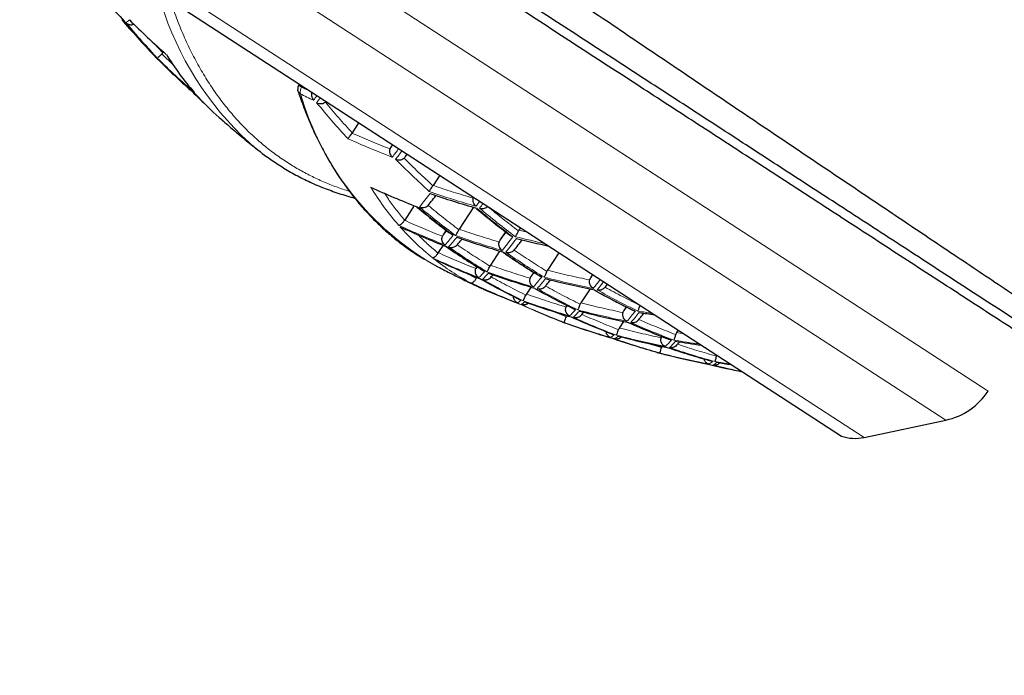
# Model space of a CAD drawing. Header units: millimetres. Extents: x 8 to 869, y 12 to 812.
# Tile 19 of 230: x 41 to 55, y 649 to 659. Entities that reach past the tile are written whole.
import ezdxf

# ---------------------------------------------------------------- set-up
doc = ezdxf.new("R2010")
doc.units = ezdxf.units.MM

msp = doc.modelspace()

# ---------------------------------------------------------------- linework, layer by layer
at = {"color": 252, "linetype": 'Continuous', "lineweight": 0}
for p, q in [((39.215, 664.046), (54.189, 654.312)), ((39.075, 663.293), (54.514, 653.257)), ((39.334, 662.072), (53.293, 652.998)), ((42.825, 658.741), (42.694, 658.885)), ((42.984, 658.558), (42.81, 658.724)), ((44.898, 658.23), (44.854, 658.259)), ((44.898, 658.23), (44.909, 658.247)), ((45.05, 658.154), (44.898, 658.23)), ((46.257, 657.371), (46.23, 657.335)), ((48.266, 656.065), (48.142, 656.094)), ((47.501, 655.369), (47.359, 655.451)), ((47.517, 655.546), (47.507, 655.535)), ((48.369, 655.458), (48.32, 655.399)), ((49.246, 655.428), (49.21, 655.383)), ((47.646, 655.323), (47.509, 655.384)), ((48.849, 654.799), (48.625, 654.889)), ((48.857, 654.969), (48.854, 654.965)), ((49.75, 654.943), (49.706, 654.891)), ((48.784, 654.727), (48.775, 654.728)), ((50.6, 654.547), (50.495, 654.563)), ((50.27, 654.34), (50.016, 654.416)), ((54.189, 654.312), (55.145, 653.691))]:
    msp.add_line(p, q, dxfattribs=at)
at = {"color": 7, "linetype": 'Continuous', "lineweight": 30}
for p, q in [((39.489, 661.77), (52.146, 653.542)), ((42.706, 658.69), (42.701, 658.697)), ((42.705, 658.689), (42.748, 658.645)), ((42.81, 658.724), (42.825, 658.741)), ((42.825, 658.741), (42.835, 658.757)), ((44.865, 658.275), (44.854, 658.259)), ((45.751, 657.699), (45.652, 657.546)), ((45.649, 657.542), (45.652, 657.546)), ((46.254, 657.372), (46.23, 657.335)), ((46.448, 657.194), (46.475, 657.229)), ((46.958, 656.915), (46.859, 656.761)), ((46.859, 656.761), (46.856, 656.757)), ((46.577, 656.46), (46.436, 656.242)), ((46.786, 656.463), (46.8, 656.481)), ((47.462, 656.435), (47.25, 656.108)), ((46.435, 656.241), (46.436, 656.242)), ((47.008, 656.022), (46.998, 656.002)), ((47.054, 656.093), (47.008, 656.022)), ((47.25, 656.108), (47.245, 656.1)), ((47.94, 656.07), (47.858, 655.944)), ((48.142, 656.094), (48.135, 656.082)), ((48.165, 656.13), (48.142, 656.094)), ((47.009, 655.868), (46.937, 655.758)), ((47.22, 655.874), (47.229, 655.885)), ((46.937, 655.758), (46.933, 655.752)), ((47.853, 655.781), (47.715, 655.569)), ((48.07, 655.795), (48.081, 655.81)), ((48.739, 655.757), (48.567, 655.494)), ((47.507, 655.535), (47.499, 655.519)), ((47.515, 655.547), (47.507, 655.535)), ((47.715, 655.569), (47.708, 655.557)), ((47.729, 655.4), (47.756, 655.427)), ((48.361, 655.463), (48.32, 655.399)), ((48.567, 655.494), (48.558, 655.477)), ((49.241, 655.431), (49.21, 655.383)), ((47.509, 655.384), (47.501, 655.369)), ((47.512, 655.388), (47.509, 655.384)), ((47.727, 655.396), (47.729, 655.4)), ((48.32, 655.399), (48.308, 655.375)), ((49.436, 655.253), (49.462, 655.287)), ((48.252, 655.139), (48.243, 655.124)), ((48.319, 655.243), (48.252, 655.139)), ((48.538, 655.259), (48.544, 655.267)), ((49.202, 655.215), (49.067, 655.007)), ((49.427, 655.241), (49.436, 655.253)), ((49.067, 655.007), (49.057, 654.987)), ((48.854, 654.965), (48.844, 654.946)), ((48.856, 654.97), (48.854, 654.965)), ((49.079, 654.835), (49.111, 654.868)), ((49.743, 654.947), (49.706, 654.891)), ((48.775, 654.728), (48.833, 654.706)), ((48.833, 654.707), (48.842, 654.705)), ((48.859, 654.819), (48.849, 654.799)), ((49.702, 654.73), (49.639, 654.632)), ((49.93, 654.759), (49.933, 654.763)), ((50.519, 654.6), (50.495, 654.563)), ((50.204, 654.268), (50.265, 654.251)), ((52.146, 653.542), (52.954, 653.017)), ((53.293, 652.998), (54.514, 653.257))]:
    msp.add_line(p, q, dxfattribs=at)
at = {"color": 7, "linetype": 'Continuous', "lineweight": 30, "flags": 128}
for points in [[(44.843, 658.173), (44.84, 658.186), (44.839, 658.194)], [(46.781, 655.629), (46.888, 655.569), (46.93, 655.547)]]:
    msp.add_lwpolyline(points, dxfattribs=at)
at = {"color": 7, "linetype": 'Continuous', "lineweight": 30}
for centre, radius, start, end in [((51.601, 668.074), 12.88, 220.2034, 223.4547), ((52.128, 667.677), 13.02, 220.3938, 223.6076), ((51.211, 668.173), 12.603, 225.1802, 228.6108), ((46.554, 660.972), 4.311, 211.5265, 220.9094), ((51.243, 667.148), 12.017, 225.0596, 228.2931), ((51.755, 667.748), 12.799, 225.3656, 228.742), ((52.312, 667.385), 12.921, 225.454, 226.6265), ((46.231, 660.696), 3.886, 221.3984, 228.759), ((46.586, 660.225), 3.753, 228.7994, 233.9809), ((51.186, 668.189), 12.603, 245.3397, 248.7704), ((50.978, 668.572), 12.636, 250.7724, 254.0915), ((51.731, 667.764), 12.799, 245.2085, 248.585), ((51.514, 668.13), 12.88, 250.4959, 253.7472), ((51.299, 668.548), 12.979, 255.7619, 257.9444), ((52.292, 667.364), 12.895, 245.1459, 248.4964), ((52.067, 667.716), 13.024, 250.3386, 253.5513), ((52.869, 666.99), 12.893, 245.1472, 248.4983), ((51.849, 668.142), 13.195, 255.466, 258.7286), ((49.22, 658.703), 3.844, 245.1693, 249.9014), ((52.636, 667.328), 13.07, 250.2888, 253.4894), ((53.105, 665.964), 12.039, 247.0688, 248.9637), ((52.411, 667.739), 13.288, 255.3238, 258.5604), ((52.17, 668.159), 13.48, 260.4669, 261.452), ((53.221, 666.967), 13.02, 250.343, 253.5568), ((53.501, 665.953), 12.139, 250.9346, 254.2797), ((52.988, 667.364), 13.286, 255.3268, 258.564), ((52.744, 667.793), 13.548, 260.3789, 262.0237), ((50.207, 654.28), 0.0133, 221.8684, 255.1118), ((50.27, 654.271), 0.0204, 256.2031, 280.351), ((53.581, 667.018), 13.189, 255.4752, 258.7395), ((53.325, 667.409), 13.475, 260.4746, 261.4013), ((53.907, 666.028), 12.292, 256.3488, 258.5869), ((54.306, 654.236), 1, 281.9753, 326.9753), ((53.158, 653.634), 0.65, 251.6752, 281.9753)]:
    msp.add_arc(centre, radius, start, end, dxfattribs=at)
at = {"color": 252, "linetype": 'Continuous', "lineweight": 0}
for centre, radius, start, end in [((47.275, 660.852), 4.679, 197.0235, 227.5152), ((51.668, 667.079), 12.269, 219.8666, 223.1735), ((51.693, 667.061), 12.273, 219.8721, 223.178), ((51.732, 667.765), 12.792, 225.3599, 228.738), ((45.012, 658.157), 0.135, 147.4174, 191.1625), ((44.912, 658.196), 0.073, 198.8664, 243.3969), ((49.066, 659.339), 4.357, 196.0918, 238.3673), ((50.345, 668.821), 12.007, 242.9194, 243.9631), ((22.73, 675.061), 28.093, 322.6912, 322.8722), ((22.739, 675.053), 28.141, 322.6898, 322.8821), ((50.638, 668.663), 12.289, 245.7372, 249.082), ((23.118, 674.822), 29.09, 322.6754, 322.9905), ((23.041, 674.886), 29.249, 322.6763, 322.9897), ((49.603, 658.99), 4.311, 211.5265, 220.9094), ((33.831, 666.678), 16.413, 321.4015, 322.2999), ((50.956, 668.591), 12.624, 250.7868, 254.1095), ((25.117, 673.507), 28.141, 322.6898, 322.8821), ((25.209, 673.449), 28.093, 322.6912, 322.8722), ((54.78, 665.007), 11.248, 229.7637, 233.2564), ((54.81, 664.995), 11.232, 229.7531, 233.2509), ((51.708, 667.781), 12.792, 245.2126, 248.5907), ((49.253, 658.689), 3.849, 221.3708, 231.3692), ((41.716, 660.457), 7.025, 319.2516, 320.8014), ((51.491, 668.148), 12.872, 250.5049, 253.7584), ((41.766, 660.431), 7.029, 319.2541, 320.8035), ((34.866, 666.17), 16.656, 321.4462, 322.3388), ((34.908, 666.154), 16.672, 321.4491, 322.3413), ((51.275, 668.559), 12.961, 255.7775, 257.7855), ((54.399, 665.122), 11.388, 235.2583, 238.6923), ((54.428, 665.109), 11.374, 235.2561, 238.6944), ((52.268, 667.38), 12.893, 245.1472, 248.4983), ((49.157, 658.574), 3.7, 231.862, 242.0886), ((46.023, 656.914), 2.156, 314.8289, 318.1926), ((46.076, 656.889), 2.158, 314.8348, 318.197), ((52.044, 667.732), 13.02, 250.343, 253.5568), ((52.845, 667.005), 12.895, 245.1459, 248.4964), ((49.185, 658.626), 3.759, 242.5283, 245.1572), ((42.906, 659.927), 7.186, 319.3438, 320.8772), ((42.955, 659.909), 7.196, 319.349, 320.8815), ((51.826, 668.159), 13.189, 255.4752, 258.7395), ((36.761, 665.151), 15.955, 321.522, 322.128), ((36.99, 664.994), 15.736, 321.5236, 322.0862), ((54.068, 665.315), 11.584, 240.5854, 243.9758), ((54.097, 665.302), 11.572, 240.5892, 243.9831), ((54.776, 665.009), 11.248, 240.6942, 244.1868), ((54.806, 664.997), 11.232, 240.6996, 244.1974), ((53.086, 665.918), 11.99, 245.6557, 247.0683), ((53.125, 665.928), 12.012, 245.6618, 248.9712), ((52.612, 667.344), 13.07, 250.2888, 253.4894), ((47.326, 656.383), 2.222, 315.017, 318.3328), ((47.381, 656.364), 2.225, 315.027, 318.3403), ((52.387, 667.755), 13.286, 255.3268, 258.564), ((44.069, 659.587), 7.475, 319.501, 321.0065), ((44.116, 659.578), 7.49, 319.509, 321.0131), ((52.147, 668.174), 13.475, 260.4746, 261.4013), ((53.197, 666.981), 13.024, 250.3386, 253.5513), ((53.774, 665.591), 11.834, 245.7958, 249.1564), ((53.802, 665.577), 11.825, 245.8032, 249.1668), ((54.471, 665.271), 11.554, 246.0169, 249.4623), ((54.501, 665.258), 11.54, 246.0282, 249.4778), ((49.342, 654.767), 0.323, 301.0426, 313.0311), ((49.402, 654.748), 0.323, 301.0664, 313.0456), ((53.53, 665.938), 12.132, 250.9439, 254.2913), ((52.963, 667.379), 13.288, 255.3238, 258.5604), ((48.672, 655.993), 2.329, 315.3065, 318.5486), ((48.729, 655.98), 2.334, 315.3209, 318.5593), ((52.719, 667.806), 13.545, 260.3788, 262.0238), ((50.209, 654.287), 0.0204, 256.0077, 280.3234), ((53.556, 667.032), 13.195, 255.466, 258.7286), ((54.189, 665.62), 11.912, 251.2194, 254.6337), ((54.218, 665.607), 11.901, 251.2343, 254.6521), ((50.799, 654.38), 0.339, 301.7179, 313.4404), ((50.861, 654.367), 0.34, 301.7509, 313.4603), ((53.3, 667.424), 13.48, 260.4669, 261.452), ((53.933, 666.005), 12.273, 256.3647, 258.4241)]:
    msp.add_arc(centre, radius, start, end, dxfattribs=at)
at = {"color": 7, "linetype": 'Continuous', "lineweight": 30}
for points, knots in [([(46.307, 661.353), (46.454, 661.254), (46.747, 661.054), (47.187, 660.755), (47.626, 660.456), (48.066, 660.158), (48.505, 659.86), (48.943, 659.563), (49.381, 659.266), (49.819, 658.97), (50.255, 658.676), (50.69, 658.382), (51.124, 658.089), (51.557, 657.797), (51.988, 657.507), (52.416, 657.218), (52.843, 656.931), (53.258, 656.653), (53.661, 656.382), (54.052, 656.119), (54.44, 655.858), (54.823, 655.602), (55.2, 655.349), (55.57, 655.101), (55.937, 654.855), (56.297, 654.614), (56.65, 654.378), (56.995, 654.147), (57.337, 653.918), (57.672, 653.694), (58.001, 653.474), (58.33, 653.255), (58.659, 653.035), (58.989, 652.815), (59.312, 652.599), (59.626, 652.389), (59.931, 652.186), (60.226, 651.989), (60.514, 651.797), (60.792, 651.611), (61.059, 651.433), (61.316, 651.262), (61.564, 651.097), (61.802, 650.939), (62.029, 650.787), (62.246, 650.643), (62.453, 650.505), (62.65, 650.374), (62.836, 650.25), (62.991, 650.147), (63.118, 650.062), (63.222, 649.993), (63.321, 649.927), (63.413, 649.865), (63.5, 649.808), (63.574, 649.759), (63.637, 649.717), (63.69, 649.682), (63.739, 649.649), (63.784, 649.618), (63.826, 649.591), (63.863, 649.566), (63.898, 649.543), (63.932, 649.521), (63.964, 649.499), (63.993, 649.48), (64.016, 649.464), (64.032, 649.454), (64.043, 649.447), (64.044, 649.446), (64.045, 649.445)], [0, 0, 0, 0, 0.0173896, 0.0347853, 0.0522272, 0.0696692, 0.0871358, 0.1046025, 0.1221553, 0.1397081, 0.1572869, 0.1748656, 0.1925335, 0.2102014, 0.2278971, 0.2455928, 0.26334, 0.2810948, 0.2977315, 0.3143683, 0.3310314, 0.3476944, 0.3640366, 0.3803787, 0.3967485, 0.4131183, 0.4290819, 0.4450454, 0.461038, 0.4770306, 0.492856, 0.5086891, 0.5254525, 0.5422158, 0.5590202, 0.5758246, 0.5923413, 0.6088579, 0.6254206, 0.6419832, 0.6581785, 0.6743737, 0.690619, 0.7068643, 0.7229708, 0.7390913, 0.7553714, 0.7716513, 0.7879945, 0.8043376, 0.8152693, 0.8262023, 0.8371339, 0.8481146, 0.8590968, 0.8700775, 0.8783438, 0.8866102, 0.8948867, 0.9031632, 0.9111892, 0.9192152, 0.9272506, 0.9352861, 0.9460445, 0.9568043, 0.9675626, 0.9783746, 0.9891881, 1, 1, 1, 1]), ([(63.588, 649.528), (63.588, 649.529), (63.586, 649.53), (63.573, 649.538), (63.554, 649.551), (63.525, 649.569), (63.489, 649.593), (63.445, 649.621), (63.393, 649.655), (63.331, 649.696), (63.258, 649.743), (63.173, 649.798), (63.079, 649.86), (62.975, 649.927), (62.861, 650.001), (62.739, 650.081), (62.607, 650.166), (62.466, 650.258), (62.315, 650.356), (62.156, 650.46), (61.988, 650.569), (61.811, 650.683), (61.626, 650.804), (61.433, 650.929), (61.233, 651.059), (61.025, 651.195), (60.809, 651.335), (60.586, 651.48), (60.356, 651.629), (60.118, 651.784), (59.873, 651.943), (59.62, 652.108), (59.361, 652.276), (59.093, 652.45), (58.814, 652.631), (58.526, 652.819), (58.232, 653.01), (57.94, 653.2), (57.65, 653.388), (57.363, 653.575), (57.048, 653.78), (56.703, 654.004), (56.328, 654.247), (55.948, 654.495), (55.552, 654.752), (55.141, 655.019), (54.713, 655.297), (54.277, 655.581), (53.833, 655.87), (53.379, 656.165), (52.939, 656.451), (52.513, 656.727), (52.102, 656.995), (51.688, 657.264), (51.272, 657.534), (50.854, 657.806), (50.433, 658.08), (50.01, 658.354), (49.583, 658.632), (49.153, 658.912), (48.719, 659.194), (48.283, 659.477), (47.842, 659.764), (47.395, 660.054), (46.943, 660.348), (46.491, 660.642), (46.188, 660.839), (46.037, 660.937)], [0, 0, 0, 0, 0.011966, 0.023937, 0.035908, 0.047874, 0.059977, 0.072084, 0.084191, 0.096294, 0.109702, 0.123116, 0.136529, 0.149937, 0.16352, 0.177108, 0.190696, 0.204279, 0.218136, 0.231999, 0.245862, 0.25972, 0.273699, 0.287683, 0.301666, 0.315646, 0.329764, 0.343887, 0.35801, 0.37213, 0.386526, 0.400927, 0.415327, 0.429724, 0.444822, 0.459924, 0.475026, 0.490125, 0.504173, 0.518223, 0.532272, 0.549875, 0.567482, 0.58509, 0.602693, 0.621724, 0.640758, 0.659789, 0.679366, 0.698945, 0.718521, 0.735837, 0.753156, 0.770475, 0.787791, 0.805119, 0.822451, 0.839783, 0.857112, 0.874701, 0.892294, 0.909887, 0.927477, 0.945606, 0.963738, 0.981871, 1, 1, 1, 1]), ([(61.7, 650.597), (61.7, 650.597), (61.699, 650.597), (61.688, 650.605), (61.668, 650.618), (61.639, 650.637), (61.6, 650.662), (61.551, 650.694), (61.492, 650.732), (61.42, 650.779), (61.332, 650.836), (61.225, 650.906), (61.105, 650.984), (60.972, 651.07), (60.825, 651.165), (60.667, 651.268), (60.497, 651.379), (60.316, 651.496), (60.137, 651.613), (59.962, 651.727), (59.794, 651.836), (59.619, 651.95), (59.418, 652.08), (59.188, 652.23), (58.928, 652.399), (58.655, 652.576), (58.369, 652.762), (58.07, 652.956), (57.783, 653.143), (57.509, 653.321), (57.251, 653.489), (56.988, 653.66), (56.69, 653.853), (56.357, 654.07), (55.985, 654.312), (55.606, 654.558), (55.22, 654.809), (54.829, 655.063), (54.421, 655.328), (53.998, 655.603), (53.559, 655.889), (53.134, 656.165), (52.724, 656.432), (52.329, 656.688), (51.932, 656.947), (51.531, 657.207), (51.127, 657.47), (50.72, 657.734), (50.311, 658), (49.896, 658.27), (49.474, 658.544), (49.046, 658.822), (48.616, 659.102), (48.328, 659.289), (48.184, 659.383)], [0, 0, 0, 0, 0.011852, 0.026439, 0.041027, 0.055607, 0.071028, 0.086455, 0.101883, 0.117303, 0.135881, 0.154464, 0.173042, 0.191908, 0.210793, 0.229691, 0.24859, 0.267479, 0.286347, 0.301535, 0.316728, 0.331922, 0.34711, 0.367358, 0.38761, 0.407858, 0.428858, 0.449862, 0.470862, 0.487732, 0.504607, 0.521482, 0.538353, 0.560845, 0.58334, 0.605832, 0.628321, 0.650813, 0.673302, 0.697441, 0.721584, 0.745724, 0.766703, 0.787688, 0.808673, 0.829653, 0.850631, 0.871613, 0.892596, 0.913573, 0.935178, 0.956787, 0.978396, 1, 1, 1, 1]), ([(42.251, 659.216), (42.325, 659.128), (42.474, 658.953), (42.63, 658.784), (42.707, 658.7)], [0, 0, 0, 0, 0.499813, 1, 1, 1, 1]), ([(42.274, 659.193), (42.278, 659.189), (42.284, 659.183), (42.296, 659.175), (42.311, 659.168), (42.331, 659.162), (42.354, 659.16), (42.375, 659.163), (42.388, 659.168), (42.394, 659.171)], [0, 0, 0, 0, 0.124297, 0.214641, 0.342909, 0.528688, 0.700997, 0.860633, 1, 1, 1, 1]), ([(42.701, 658.697), (42.692, 658.706), (42.683, 658.716), (42.68, 658.73), (42.68, 658.731)], [0, 0, 0, 0, 0.919099, 1, 1, 1, 1]), ([(42.744, 658.663), (42.745, 658.664), (42.748, 658.666), (42.763, 658.679), (42.781, 658.695), (42.798, 658.711), (42.806, 658.72), (42.81, 658.724)], [0, 0, 0, 0, 0.280963, 0.508315, 0.761777, 0.883964, 1, 1, 1, 1]), ([(42.749, 658.645), (42.749, 658.644), (42.752, 658.64), (42.758, 658.64), (42.763, 658.64)], [0, 0, 0, 0, 0.204753, 1, 1, 1, 1]), ([(44.854, 658.259), (44.849, 658.249), (44.839, 658.229), (44.839, 658.206), (44.84, 658.194)], [0, 0, 0, 0, 0.505437, 1, 1, 1, 1]), ([(43.248, 658.177), (43.248, 658.176), (43.248, 658.176), (43.25, 658.177), (43.252, 658.179), (43.254, 658.181), (43.255, 658.181)], [0, 0, 0, 0, 0.2825927, 0.6036734, 0.9136301, 1, 1, 1, 1]), ([(44.843, 658.173), (44.853, 658.142), (44.878, 658.068), (44.92, 657.953), (44.969, 657.827), (45.02, 657.703), (45.073, 657.583), (45.129, 657.464), (45.187, 657.348), (45.247, 657.235), (45.31, 657.124), (45.375, 657.016), (45.442, 656.911), (45.512, 656.808), (45.584, 656.708), (45.658, 656.611), (45.734, 656.516), (45.813, 656.424), (45.894, 656.335), (45.977, 656.249), (46.062, 656.165), (46.15, 656.084), (46.24, 656.007), (46.332, 655.932), (46.426, 655.86), (46.523, 655.791), (46.622, 655.725), (46.693, 655.68), (46.733, 655.657), (46.738, 655.654)], [0, 0, 0, 0, 0.026938, 0.065388, 0.103846, 0.142313, 0.18079, 0.219278, 0.257778, 0.296291, 0.334818, 0.373362, 0.411924, 0.450506, 0.489111, 0.527739, 0.566395, 0.605082, 0.643801, 0.682556, 0.721352, 0.760191, 0.799077, 0.838014, 0.877005, 0.916056, 0.955168, 0.994347, 1, 1, 1, 1]), ([(45.05, 658.154), (45.048, 658.146), (45.043, 658.128), (45.044, 658.098), (45.053, 658.063), (45.067, 658.044), (45.075, 658.033)], [0, 0, 0, 0, 0.183014, 0.409724, 0.681758, 1, 1, 1, 1]), ([(45.122, 657.996), (45.134, 657.991), (45.157, 657.982), (45.195, 657.982), (45.227, 657.99), (45.244, 658.001), (45.252, 658.006)], [0, 0, 0, 0, 0.295625, 0.571931, 0.805978, 1, 1, 1, 1]), ([(45.252, 658.006), (45.256, 658.009), (45.26, 658.012), (45.263, 658.016), (45.263, 658.016)], [0, 0, 0, 0, 0.963374, 1, 1, 1, 1]), ([(43.669, 657.774), (43.725, 657.725), (43.844, 657.622), (44.028, 657.468), (44.164, 657.356), (44.237, 657.298), (44.246, 657.292)], [0, 0, 0, 0, 0.298002, 0.627287, 0.956631, 1, 1, 1, 1]), ([(45.588, 657.46), (45.592, 657.464), (45.598, 657.472), (45.612, 657.492), (45.629, 657.514), (45.643, 657.533), (45.649, 657.542)], [0, 0, 0, 0, 0.293997, 0.500658, 0.766938, 1, 1, 1, 1]), ([(46.23, 657.335), (46.227, 657.331), (46.222, 657.321), (46.219, 657.311), (46.217, 657.306)], [0, 0, 0, 0, 0.492205, 1, 1, 1, 1]), ([(44.383, 657.188), (44.407, 657.17), (44.464, 657.129), (44.556, 657.068), (44.656, 657.005), (44.76, 656.945), (44.865, 656.888), (44.972, 656.835), (45.082, 656.784), (45.194, 656.737), (45.308, 656.693), (45.423, 656.652), (45.542, 656.614), (45.63, 656.588), (45.68, 656.576), (45.688, 656.573)], [0, 0, 0, 0, 0.0637, 0.146378, 0.229197, 0.31216, 0.395273, 0.478544, 0.561975, 0.645573, 0.729339, 0.813275, 0.897383, 0.981662, 1, 1, 1, 1]), ([(46.25, 657.184), (46.242, 657.194), (46.227, 657.213), (46.216, 657.248), (46.212, 657.279), (46.215, 657.298), (46.217, 657.306)], [0, 0, 0, 0, 0.317865, 0.589679, 0.816452, 1, 1, 1, 1]), ([(46.427, 657.17), (46.431, 657.173), (46.439, 657.18), (46.445, 657.189), (46.448, 657.194)], [0, 0, 0, 0, 0.4917522, 1, 1, 1, 1]), ([(46.301, 657.152), (46.314, 657.148), (46.338, 657.141), (46.375, 657.144), (46.405, 657.154), (46.42, 657.165), (46.427, 657.17)], [0, 0, 0, 0, 0.317581, 0.589315, 0.816185, 1, 1, 1, 1]), ([(46.802, 656.671), (46.805, 656.675), (46.811, 656.683), (46.824, 656.704), (46.839, 656.728), (46.851, 656.748), (46.856, 656.757)], [0, 0, 0, 0, 0.294048, 0.500658, 0.766946, 1, 1, 1, 1]), ([(46.8, 656.481), (46.822, 656.508), (46.855, 656.55), (46.891, 656.596), (46.904, 656.612)], [0, 0, 0, 0, 0.65152, 1, 1, 1, 1]), ([(46.658, 656.439), (46.67, 656.435), (46.691, 656.429), (46.726, 656.431), (46.759, 656.441), (46.777, 656.456), (46.786, 656.463)], [0, 0, 0, 0, 0.29323, 0.500455, 0.765788, 1, 1, 1, 1]), ([(47.5, 656.45), (47.491, 656.459), (47.477, 656.474), (47.462, 656.505), (47.454, 656.538), (47.457, 656.561), (47.458, 656.572)], [0, 0, 0, 0, 0.293176, 0.500442, 0.765228, 1, 1, 1, 1]), ([(47.463, 656.587), (47.462, 656.584), (47.46, 656.579), (47.459, 656.574), (47.458, 656.572)], [0, 0, 0, 0, 0.589442, 1, 1, 1, 1]), ([(46.619, 656.439), (46.619, 656.438), (46.619, 656.438), (46.62, 656.439), (46.622, 656.441), (46.622, 656.442)], [0, 0, 0, 0, 0.240296, 0.591013, 1, 1, 1, 1]), ([(46.619, 656.439), (46.702, 656.37), (46.869, 656.231), (47.042, 656.101), (47.129, 656.036)], [0, 0, 0, 0, 0.499013, 1, 1, 1, 1]), ([(47.509, 656.414), (47.592, 656.345), (47.757, 656.208), (47.927, 656.078), (48.013, 656.013)], [0, 0, 0, 0, 0.498598, 1, 1, 1, 1]), ([(47.554, 656.422), (47.567, 656.419), (47.591, 656.414), (47.626, 656.42), (47.655, 656.431), (47.669, 656.442), (47.675, 656.447)], [0, 0, 0, 0, 0.318242, 0.590276, 0.816986, 1, 1, 1, 1]), ([(46.344, 656.167), (46.351, 656.168), (46.362, 656.17), (46.381, 656.182), (46.397, 656.195), (46.411, 656.21), (46.424, 656.225), (46.432, 656.236), (46.435, 656.241)], [0, 0, 0, 0, 0.295924, 0.499236, 0.64515, 0.775862, 0.893279, 1, 1, 1, 1]), ([(47.16, 656.017), (47.156, 656.019), (47.146, 656.023), (47.136, 656.029), (47.13, 656.034), (47.129, 656.036)], [0, 0, 0, 0, 0.38733, 0.814178, 1, 1, 1, 1]), ([(47.196, 656.013), (47.198, 656.017), (47.203, 656.024), (47.215, 656.045), (47.229, 656.069), (47.24, 656.09), (47.245, 656.1)], [0, 0, 0, 0, 0.293691, 0.500462, 0.766307, 1, 1, 1, 1]), ([(48.051, 655.993), (48.047, 655.995), (48.037, 655.998), (48.024, 656.004), (48.017, 656.01), (48.013, 656.013)], [0, 0, 0, 0, 0.312051, 0.691386, 1, 1, 1, 1]), ([(48.09, 655.995), (48.093, 656), (48.099, 656.01), (48.112, 656.034), (48.124, 656.058), (48.131, 656.074), (48.135, 656.082)], [0, 0, 0, 0, 0.319651, 0.592085, 0.818278, 1, 1, 1, 1]), ([(47.038, 655.871), (47.033, 655.876), (47.022, 655.884), (47.012, 655.897), (47.006, 655.907), (47.002, 655.914), (47, 655.92), (46.996, 655.931), (46.992, 655.946), (46.99, 655.972), (46.995, 655.99), (46.998, 656.002)], [0, 0, 0, 0, 0.157763, 0.293805, 0.353732, 0.408235, 0.457327, 0.501024, 0.637356, 0.765606, 1, 1, 1, 1]), ([(47.092, 655.843), (47.104, 655.839), (47.126, 655.833), (47.161, 655.837), (47.194, 655.849), (47.212, 655.866), (47.22, 655.874)], [0, 0, 0, 0, 0.2934312, 0.5005318, 0.7657873, 1, 1, 1, 1]), ([(47.229, 655.885), (47.245, 655.904), (47.265, 655.928), (47.289, 655.956), (47.294, 655.962)], [0, 0, 0, 0, 0.784429, 1, 1, 1, 1]), ([(47.891, 655.789), (47.886, 655.793), (47.876, 655.801), (47.865, 655.815), (47.858, 655.826), (47.854, 655.834), (47.849, 655.846), (47.844, 655.861), (47.841, 655.886), (47.844, 655.904), (47.846, 655.916)], [0, 0, 0, 0, 0.157583, 0.293553, 0.372241, 0.441341, 0.500881, 0.637201, 0.765535, 1, 1, 1, 1]), ([(47.858, 655.944), (47.856, 655.94), (47.85, 655.931), (47.847, 655.921), (47.846, 655.916)], [0, 0, 0, 0, 0.492162, 1, 1, 1, 1]), ([(48.081, 655.81), (48.103, 655.837), (48.137, 655.881), (48.175, 655.93), (48.19, 655.948)], [0, 0, 0, 0, 0.628297, 1, 1, 1, 1]), ([(46.85, 655.682), (46.853, 655.682), (46.858, 655.681), (46.867, 655.684), (46.873, 655.687), (46.877, 655.69), (46.881, 655.693), (46.888, 655.698), (46.898, 655.706), (46.911, 655.72), (46.923, 655.735), (46.93, 655.746), (46.933, 655.752)], [0, 0, 0, 0, 0.159748, 0.296247, 0.355818, 0.409593, 0.457588, 0.499826, 0.645298, 0.775748, 0.893109, 1, 1, 1, 1]), ([(47.056, 655.848), (47.056, 655.847), (47.055, 655.846), (47.056, 655.847), (47.057, 655.848), (47.058, 655.849)], [0, 0, 0, 0, 0.105094, 0.591767, 1, 1, 1, 1]), ([(47.056, 655.848), (47.145, 655.786), (47.325, 655.664), (47.51, 655.55), (47.602, 655.492)], [0, 0, 0, 0, 0.499502, 1, 1, 1, 1]), ([(47.906, 655.761), (47.995, 655.7), (48.173, 655.579), (48.356, 655.465), (48.448, 655.409)], [0, 0, 0, 0, 0.499417, 1, 1, 1, 1]), ([(47.946, 655.763), (47.959, 655.761), (47.982, 655.756), (48.015, 655.762), (48.045, 655.774), (48.061, 655.788), (48.07, 655.795)], [0, 0, 0, 0, 0.305392, 0.544494, 0.755304, 1, 1, 1, 1]), ([(46.93, 655.547), (47, 655.511), (47.143, 655.437), (47.362, 655.33), (47.516, 655.256), (47.595, 655.22), (47.599, 655.218)], [0, 0, 0, 0, 0.316009, 0.6495595, 0.9831702, 1, 1, 1, 1]), ([(47.543, 655.385), (47.537, 655.389), (47.525, 655.397), (47.514, 655.41), (47.507, 655.42), (47.503, 655.427), (47.5, 655.434), (47.495, 655.445), (47.491, 655.46), (47.49, 655.481), (47.492, 655.501), (47.496, 655.513), (47.499, 655.519)], [0, 0, 0, 0, 0.157678, 0.293562, 0.353389, 0.407776, 0.456741, 0.500303, 0.636073, 0.763914, 0.884831, 1, 1, 1, 1]), ([(47.63, 655.477), (47.626, 655.479), (47.616, 655.482), (47.607, 655.488), (47.603, 655.492), (47.602, 655.492)], [0, 0, 0, 0, 0.42317, 0.937582, 1, 1, 1, 1]), ([(47.664, 655.471), (47.666, 655.474), (47.67, 655.48), (47.68, 655.5), (47.693, 655.525), (47.703, 655.547), (47.708, 655.557)], [0, 0, 0, 0, 0.293561, 0.500531, 0.765809, 1, 1, 1, 1]), ([(48.519, 655.391), (48.521, 655.396), (48.525, 655.403), (48.535, 655.424), (48.546, 655.448), (48.554, 655.467), (48.558, 655.477)], [0, 0, 0, 0, 0.30558, 0.54464, 0.755313, 1, 1, 1, 1]), ([(47.425, 655.305), (47.428, 655.304), (47.433, 655.303), (47.441, 655.305), (47.446, 655.307), (47.45, 655.309), (47.454, 655.312), (47.46, 655.316), (47.469, 655.324), (47.48, 655.337), (47.491, 655.352), (47.498, 655.364), (47.501, 655.369)], [0, 0, 0, 0, 0.159657, 0.296126, 0.355705, 0.409503, 0.457537, 0.499829, 0.645028, 0.775407, 0.892872, 1, 1, 1, 1]), ([(47.565, 655.368), (47.66, 655.314), (47.852, 655.208), (48.049, 655.109), (48.147, 655.06)], [0, 0, 0, 0, 0.499732, 1, 1, 1, 1]), ([(47.598, 655.359), (47.605, 655.357), (47.617, 655.353), (47.634, 655.351), (47.645, 655.352), (47.653, 655.352), (47.66, 655.354), (47.67, 655.356), (47.685, 655.361), (47.706, 655.373), (47.719, 655.387), (47.727, 655.396)], [0, 0, 0, 0, 0.157882, 0.293952, 0.353853, 0.408307, 0.457324, 0.50092, 0.637874, 0.766362, 1, 1, 1, 1]), ([(48.358, 655.245), (48.352, 655.249), (48.341, 655.256), (48.33, 655.269), (48.323, 655.278), (48.318, 655.285), (48.315, 655.292), (48.31, 655.302), (48.306, 655.318), (48.303, 655.338), (48.304, 655.357), (48.307, 655.369), (48.308, 655.375)], [0, 0, 0, 0, 0.157557, 0.293426, 0.353282, 0.407723, 0.456764, 0.500422, 0.636243, 0.764175, 0.885086, 1, 1, 1, 1]), ([(48.481, 655.392), (48.477, 655.394), (48.467, 655.397), (48.456, 655.402), (48.45, 655.407), (48.448, 655.409)], [0, 0, 0, 0, 0.395584, 0.792698, 1, 1, 1, 1]), ([(48.544, 655.267), (48.56, 655.286), (48.582, 655.312), (48.607, 655.343), (48.614, 655.35)], [0, 0, 0, 0, 0.73806, 1, 1, 1, 1]), ([(49.251, 655.224), (49.245, 655.228), (49.234, 655.235), (49.223, 655.247), (49.216, 655.256), (49.212, 655.263), (49.208, 655.269), (49.203, 655.279), (49.198, 655.294), (49.193, 655.319), (49.195, 655.338), (49.196, 655.35)], [0, 0, 0, 0, 0.157563, 0.293539, 0.353482, 0.408034, 0.457206, 0.501015, 0.636957, 0.765113, 1, 1, 1, 1]), ([(49.21, 655.383), (49.208, 655.378), (49.203, 655.37), (49.198, 655.359), (49.197, 655.352), (49.196, 655.35)], [0, 0, 0, 0, 0.405833, 0.822987, 1, 1, 1, 1]), ([(48.377, 655.223), (48.377, 655.223), (48.377, 655.222), (48.378, 655.222), (48.379, 655.224), (48.379, 655.225)], [0, 0, 0, 0, 0.1055134, 0.5714802, 1, 1, 1, 1]), ([(48.377, 655.223), (48.473, 655.171), (48.663, 655.065), (48.859, 654.968), (48.956, 654.919)], [0, 0, 0, 0, 0.499865, 1, 1, 1, 1]), ([(48.415, 655.221), (48.427, 655.219), (48.449, 655.214), (48.483, 655.22), (48.514, 655.234), (48.531, 655.251), (48.538, 655.259)], [0, 0, 0, 0, 0.293597, 0.500462, 0.766291, 1, 1, 1, 1]), ([(49.267, 655.197), (49.267, 655.197), (49.267, 655.196), (49.268, 655.198), (49.27, 655.2), (49.27, 655.201)], [0, 0, 0, 0, 0.242532, 0.654469, 1, 1, 1, 1]), ([(49.267, 655.198), (49.362, 655.145), (49.551, 655.041), (49.745, 654.945), (49.842, 654.897)], [0, 0, 0, 0, 0.500106, 1, 1, 1, 1]), ([(49.309, 655.203), (49.322, 655.201), (49.347, 655.198), (49.382, 655.208), (49.409, 655.223), (49.421, 655.236), (49.427, 655.241)], [0, 0, 0, 0, 0.319515, 0.591911, 0.81815, 1, 1, 1, 1]), ([(48.118, 655.008), (48.112, 655.011), (48.099, 655.018), (48.085, 655.032), (48.074, 655.047), (48.068, 655.061), (48.064, 655.072), (48.061, 655.086), (48.06, 655.097), (48.06, 655.104)], [0, 0, 0, 0, 0.196272, 0.378572, 0.534064, 0.66293, 0.745776, 0.833766, 1, 1, 1, 1]), ([(48.171, 655.047), (48.167, 655.049), (48.158, 655.053), (48.151, 655.058), (48.147, 655.06)], [0, 0, 0, 0, 0.547111, 1, 1, 1, 1]), ([(48.283, 655.005), (48.281, 655.002), (48.276, 654.997), (48.268, 654.992), (48.26, 654.988), (48.251, 654.984), (48.241, 654.98), (48.228, 654.978), (48.212, 654.976), (48.194, 654.978), (48.181, 654.982), (48.175, 654.984)], [0, 0, 0, 0, 0.078223, 0.154327, 0.232874, 0.313972, 0.39772, 0.509016, 0.646448, 0.810098, 1, 1, 1, 1]), ([(48.204, 655.039), (48.204, 655.04), (48.206, 655.042), (48.209, 655.048), (48.211, 655.053), (48.213, 655.057), (48.215, 655.061), (48.218, 655.067), (48.223, 655.077), (48.231, 655.096), (48.239, 655.113), (48.243, 655.124)], [0, 0, 0, 0, 0.157767, 0.293797, 0.353707, 0.408188, 0.457251, 0.50091, 0.637602, 0.766025, 1, 1, 1, 1]), ([(49.021, 654.902), (49.023, 654.906), (49.026, 654.911), (49.035, 654.931), (49.045, 654.955), (49.053, 654.977), (49.057, 654.987)], [0, 0, 0, 0, 0.293454, 0.500454, 0.765825, 1, 1, 1, 1]), ([(48.898, 654.812), (48.891, 654.816), (48.879, 654.822), (48.866, 654.835), (48.858, 654.845), (48.854, 654.852), (48.85, 654.858), (48.845, 654.869), (48.839, 654.885), (48.837, 654.906), (48.838, 654.927), (48.842, 654.939), (48.844, 654.946)], [0, 0, 0, 0, 0.1576219, 0.2934453, 0.3532453, 0.4076073, 0.4565485, 0.5000928, 0.635551, 0.763254, 0.8843076, 1, 1, 1, 1]), ([(48.986, 654.906), (48.981, 654.907), (48.971, 654.91), (48.961, 654.915), (48.957, 654.918), (48.956, 654.919)], [0, 0, 0, 0, 0.489132, 0.911288, 1, 1, 1, 1]), ([(48.956, 654.791), (48.969, 654.788), (48.99, 654.784), (49.025, 654.792), (49.056, 654.807), (49.072, 654.826), (49.079, 654.835)], [0, 0, 0, 0, 0.29377, 0.500556, 0.766168, 1, 1, 1, 1]), ([(49.753, 654.733), (49.746, 654.736), (49.734, 654.743), (49.722, 654.755), (49.714, 654.764), (49.709, 654.771), (49.705, 654.777), (49.7, 654.788), (49.694, 654.803), (49.69, 654.823), (49.69, 654.844), (49.692, 654.856), (49.693, 654.862)], [0, 0, 0, 0, 0.157522, 0.293357, 0.3532, 0.407631, 0.456663, 0.500319, 0.635803, 0.763582, 0.884609, 1, 1, 1, 1]), ([(49.706, 654.891), (49.703, 654.886), (49.698, 654.877), (49.695, 654.867), (49.693, 654.862)], [0, 0, 0, 0, 0.491927, 1, 1, 1, 1]), ([(49.878, 654.884), (49.874, 654.885), (49.866, 654.886), (49.855, 654.89), (49.848, 654.894), (49.843, 654.896), (49.842, 654.897)], [0, 0, 0, 0, 0.340201, 0.606902, 0.882637, 1, 1, 1, 1]), ([(49.917, 654.886), (49.919, 654.89), (49.923, 654.898), (49.932, 654.921), (49.94, 654.946), (49.945, 654.962), (49.948, 654.97)], [0, 0, 0, 0, 0.318502, 0.59061, 0.81723, 1, 1, 1, 1]), ([(49.933, 654.763), (49.95, 654.783), (49.974, 654.811), (50.001, 654.844), (50.009, 654.855)], [0, 0, 0, 0, 0.69632, 1, 1, 1, 1]), ([(48.775, 654.728), (48.774, 654.728), (48.771, 654.728), (48.77, 654.731), (48.769, 654.733)], [0, 0, 0, 0, 0.413953, 1, 1, 1, 1]), ([(48.815, 654.716), (48.815, 654.717), (48.816, 654.718), (48.818, 654.723), (48.821, 654.727), (48.822, 654.731), (48.824, 654.735), (48.826, 654.741), (48.83, 654.751), (48.838, 654.77), (48.845, 654.788), (48.849, 654.799)], [0, 0, 0, 0, 0.157785, 0.293846, 0.353782, 0.408292, 0.45739, 0.501093, 0.637404, 0.765635, 1, 1, 1, 1]), ([(48.921, 654.797), (49.022, 654.752), (49.226, 654.663), (49.434, 654.582), (49.537, 654.541)], [0, 0, 0, 0, 0.500122, 1, 1, 1, 1]), ([(49.773, 654.714), (49.773, 654.714), (49.773, 654.712), (49.774, 654.714), (49.775, 654.715)], [0, 0, 0, 0, 0.32336, 1, 1, 1, 1]), ([(49.773, 654.714), (49.874, 654.67), (50.077, 654.581), (50.284, 654.502), (50.387, 654.462)], [0, 0, 0, 0, 0.500482, 1, 1, 1, 1]), ([(49.812, 654.714), (49.825, 654.713), (49.846, 654.71), (49.879, 654.719), (49.908, 654.733), (49.923, 654.751), (49.93, 654.759)], [0, 0, 0, 0, 0.293997, 0.500658, 0.766938, 1, 1, 1, 1]), ([(49.509, 654.49), (49.505, 654.492), (49.496, 654.495), (49.484, 654.503), (49.471, 654.514), (49.461, 654.527), (49.453, 654.54), (49.448, 654.552), (49.445, 654.564), (49.444, 654.573), (49.443, 654.579)], [0, 0, 0, 0, 0.124953, 0.262619, 0.388543, 0.555403, 0.696247, 0.776074, 0.867603, 1, 1, 1, 1]), ([(49.563, 654.531), (49.558, 654.532), (49.549, 654.535), (49.541, 654.539), (49.537, 654.541)], [0, 0, 0, 0, 0.592154, 1, 1, 1, 1]), ([(49.597, 654.525), (49.598, 654.527), (49.6, 654.532), (49.607, 654.55), (49.616, 654.575), (49.624, 654.598), (49.627, 654.608)], [0, 0, 0, 0, 0.293066, 0.500095, 0.765151, 1, 1, 1, 1]), ([(49.639, 654.632), (49.636, 654.629), (49.632, 654.621), (49.629, 654.612), (49.627, 654.608)], [0, 0, 0, 0, 0.4942593, 1, 1, 1, 1]), ([(50.495, 654.563), (50.492, 654.559), (50.486, 654.549), (50.483, 654.539), (50.481, 654.534)], [0, 0, 0, 0, 0.492205, 1, 1, 1, 1]), ([(49.536, 654.479), (49.587, 654.461), (49.668, 654.434), (49.749, 654.408), (49.778, 654.399)], [0, 0, 0, 0, 0.642255, 1, 1, 1, 1]), ([(49.673, 654.499), (49.67, 654.496), (49.659, 654.483), (49.634, 654.472), (49.602, 654.465), (49.581, 654.469), (49.569, 654.471)], [0, 0, 0, 0, 0.112428, 0.420331, 0.659896, 1, 1, 1, 1]), ([(50.328, 654.355), (50.321, 654.358), (50.308, 654.364), (50.293, 654.377), (50.28, 654.391), (50.272, 654.404), (50.267, 654.415), (50.262, 654.428), (50.259, 654.446), (50.259, 654.468), (50.262, 654.481), (50.264, 654.487)], [0, 0, 0, 0, 0.149079, 0.287629, 0.405872, 0.503944, 0.566857, 0.633673, 0.761588, 0.883222, 1, 1, 1, 1]), ([(50.273, 654.507), (50.271, 654.505), (50.268, 654.499), (50.265, 654.492), (50.264, 654.487)], [0, 0, 0, 0, 0.373111, 1, 1, 1, 1]), ([(50.418, 654.452), (50.412, 654.453), (50.402, 654.455), (50.392, 654.459), (50.387, 654.462), (50.387, 654.462)], [0, 0, 0, 0, 0.528866, 0.921833, 1, 1, 1, 1]), ([(50.455, 654.451), (50.457, 654.455), (50.46, 654.461), (50.468, 654.484), (50.475, 654.509), (50.479, 654.526), (50.481, 654.534)], [0, 0, 0, 0, 0.317865, 0.589679, 0.816452, 1, 1, 1, 1]), ([(50.504, 654.386), (50.515, 654.398), (50.527, 654.41), (50.541, 654.425), (50.542, 654.426)], [0, 0, 0, 0, 0.968276, 1, 1, 1, 1]), ([(50.245, 654.259), (50.245, 654.26), (50.246, 654.261), (50.248, 654.266), (50.25, 654.271), (50.251, 654.276), (50.253, 654.283), (50.257, 654.293), (50.262, 654.312), (50.267, 654.329), (50.27, 654.34)], [0, 0, 0, 0, 0.15761, 0.293602, 0.372304, 0.441415, 0.500965, 0.637259, 0.765571, 1, 1, 1, 1]), ([(50.277, 654.358), (50.277, 654.357), (50.273, 654.351), (50.272, 654.345), (50.27, 654.34)], [0, 0, 0, 0, 0.203085, 1, 1, 1, 1]), ([(50.352, 654.343), (50.46, 654.307), (50.676, 654.235), (50.896, 654.173), (51.005, 654.142)], [0, 0, 0, 0, 0.500713, 1, 1, 1, 1]), ([(50.504, 654.386), (50.497, 654.378), (50.483, 654.36), (50.454, 654.344), (50.422, 654.336), (50.401, 654.338), (50.389, 654.339)], [0, 0, 0, 0, 0.233028, 0.499301, 0.705944, 1, 1, 1, 1]), ([(50.977, 654.092), (50.973, 654.093), (50.964, 654.095), (50.951, 654.102), (50.937, 654.112), (50.925, 654.124), (50.916, 654.138), (50.91, 654.149), (50.906, 654.16), (50.905, 654.168), (50.904, 654.172)], [0, 0, 0, 0, 0.119407, 0.264538, 0.397984, 0.576241, 0.728718, 0.806484, 0.901659, 1, 1, 1, 1]), ([(51.032, 654.134), (51.026, 654.135), (51.017, 654.137), (51.008, 654.141), (51.005, 654.142)], [0, 0, 0, 0, 0.616839, 1, 1, 1, 1]), ([(51.14, 654.113), (51.138, 654.11), (51.129, 654.1), (51.108, 654.086), (51.076, 654.074), (51.053, 654.077), (51.04, 654.078)], [0, 0, 0, 0, 0.0956351, 0.3457154, 0.6468158, 1, 1, 1, 1]), ([(51.068, 654.131), (51.069, 654.133), (51.071, 654.137), (51.076, 654.156), (51.082, 654.179), (51.087, 654.201), (51.089, 654.212)], [0, 0, 0, 0, 0.293186, 0.5004594, 0.7652353, 1, 1, 1, 1]), ([(51.094, 654.226), (51.093, 654.223), (51.091, 654.219), (51.09, 654.214), (51.089, 654.212)], [0, 0, 0, 0, 0.589442, 1, 1, 1, 1]), ([(51.006, 654.083), (51.061, 654.07), (51.132, 654.052), (51.204, 654.037), (51.221, 654.033)], [0, 0, 0, 0, 0.769592, 1, 1, 1, 1])]:
    msp.add_open_spline(points, degree=3, knots=knots, dxfattribs=at)
at = {"color": 252, "linetype": 'Continuous', "lineweight": 0}
for points, knots in [([(45.611, 656.673), (45.547, 656.694), (45.415, 656.737), (45.223, 656.814), (45.034, 656.903), (44.85, 657.001), (44.667, 657.113), (44.486, 657.239), (44.307, 657.38), (44.136, 657.532), (43.974, 657.696), (43.82, 657.871), (43.674, 658.056), (43.533, 658.258), (43.398, 658.477), (43.269, 658.714), (43.15, 658.963), (43.041, 659.224), (42.977, 659.407), (42.946, 659.499)], [0, 0, 0, 0, 0.051304, 0.105371, 0.159448, 0.213574, 0.267789, 0.326962, 0.386021, 0.445016, 0.503998, 0.563018, 0.622126, 0.680577, 0.74449, 0.808325, 0.872146, 0.936016, 1, 1, 1, 1]), ([(42.274, 659.193), (42.282, 659.198), (42.297, 659.207), (42.318, 659.225), (42.328, 659.233)], [0, 0, 0, 0, 0.500242, 1, 1, 1, 1]), ([(42.72, 658.685), (42.715, 658.684), (42.709, 658.684), (42.706, 658.689), (42.706, 658.69)], [0, 0, 0, 0, 0.792516, 1, 1, 1, 1]), ([(45.588, 657.46), (45.508, 657.547), (45.349, 657.722), (45.198, 657.905), (45.122, 657.996)], [0, 0, 0, 0, 0.5004, 1, 1, 1, 1]), ([(46.802, 656.671), (46.717, 656.749), (46.547, 656.905), (46.383, 657.069), (46.301, 657.152)], [0, 0, 0, 0, 0.500335, 1, 1, 1, 1]), ([(46.436, 656.242), (46.394, 656.293), (46.31, 656.395), (46.21, 656.53), (46.153, 656.616), (46.134, 656.646)], [0, 0, 0, 0, 0.397357, 0.794593, 1, 1, 1, 1]), ([(46.622, 656.442), (46.711, 656.369), (46.887, 656.223), (47.069, 656.086), (47.16, 656.017)], [0, 0, 0, 0, 0.499758, 1, 1, 1, 1]), ([(47.196, 656.013), (47.105, 656.082), (46.923, 656.22), (46.746, 656.366), (46.658, 656.439)], [0, 0, 0, 0, 0.500244, 1, 1, 1, 1]), ([(46.933, 655.752), (46.885, 655.792), (46.789, 655.874), (46.689, 655.967), (46.639, 656.02), (46.633, 656.026)], [0, 0, 0, 0, 0.467777, 0.935416, 1, 1, 1, 1]), ([(47.062, 656.086), (47.061, 656.084), (47.041, 656.061), (47.024, 656.041), (47.008, 656.022)], [0, 0, 0, 0, 0.078186, 1, 1, 1, 1]), ([(47.95, 656.061), (47.942, 656.05), (47.91, 656.009), (47.88, 655.972), (47.858, 655.944)], [0, 0, 0, 0, 0.267444, 1, 1, 1, 1]), ([(47.058, 655.849), (47.152, 655.785), (47.34, 655.656), (47.533, 655.537), (47.63, 655.477)], [0, 0, 0, 0, 0.49986, 1, 1, 1, 1]), ([(47.664, 655.471), (47.567, 655.531), (47.374, 655.651), (47.186, 655.779), (47.092, 655.843)], [0, 0, 0, 0, 0.500142, 1, 1, 1, 1]), ([(47.565, 655.367), (47.665, 655.312), (47.865, 655.201), (48.069, 655.098), (48.171, 655.047)], [0, 0, 0, 0, 0.499972, 1, 1, 1, 1]), ([(48.204, 655.039), (48.102, 655.09), (47.898, 655.192), (47.698, 655.303), (47.598, 655.359)], [0, 0, 0, 0, 0.5000306, 1, 1, 1, 1]), ([(48.171, 655.047), (48.161, 655.038), (48.142, 655.021), (48.126, 655.012), (48.118, 655.008)], [0, 0, 0, 0, 0.5000281, 1, 1, 1, 1]), ([(48.175, 654.984), (48.183, 654.988), (48.198, 654.997), (48.218, 655.015), (48.228, 655.023)], [0, 0, 0, 0, 0.499969, 1, 1, 1, 1])]:
    msp.add_open_spline(points, degree=3, knots=knots, dxfattribs=at)
for points in [[(45.652, 657.546), (45.584, 657.621), (45.448, 657.772), (45.317, 657.928), (45.252, 658.006)], [(46.217, 657.306), (46.121, 657.344), (45.931, 657.419), (45.743, 657.501), (45.649, 657.542)], [(46.856, 656.757), (46.783, 656.825), (46.638, 656.959), (46.497, 657.099), (46.427, 657.17)], [(47.458, 656.572), (47.358, 656.602), (47.156, 656.661), (46.958, 656.728), (46.859, 656.761)], [(47.245, 656.1), (47.167, 656.159), (47.012, 656.277), (46.861, 656.401), (46.786, 656.463)], [(48.135, 656.082), (48.057, 656.141), (47.901, 656.26), (47.751, 656.385), (47.675, 656.447)], [(46.998, 656.002), (46.903, 656.04), (46.714, 656.116), (46.528, 656.199), (46.435, 656.241)], [(47.846, 655.916), (47.746, 655.946), (47.546, 656.007), (47.348, 656.074), (47.25, 656.108)], [(47.708, 655.557), (47.626, 655.608), (47.461, 655.711), (47.301, 655.819), (47.22, 655.874)], [(47.499, 655.519), (47.404, 655.557), (47.216, 655.634), (47.03, 655.717), (46.937, 655.758)], [(48.558, 655.477), (48.476, 655.529), (48.311, 655.631), (48.15, 655.741), (48.07, 655.795)], [(48.308, 655.375), (48.209, 655.406), (48.01, 655.467), (47.813, 655.535), (47.715, 655.569)], [(49.196, 655.35), (49.091, 655.372), (48.88, 655.416), (48.671, 655.468), (48.567, 655.494)], [(48.243, 655.124), (48.156, 655.167), (47.982, 655.255), (47.812, 655.349), (47.727, 655.396)], [(48.844, 654.946), (48.744, 654.976), (48.546, 655.037), (48.35, 655.105), (48.252, 655.139)], [(49.057, 654.987), (48.969, 655.031), (48.795, 655.118), (48.624, 655.212), (48.538, 655.259)], [(49.948, 654.97), (49.86, 655.013), (49.685, 655.101), (49.513, 655.194), (49.427, 655.241)], [(49.693, 654.862), (49.588, 654.885), (49.378, 654.929), (49.171, 654.981), (49.067, 655.007)], [(49.627, 654.608), (49.535, 654.644), (49.351, 654.717), (49.169, 654.796), (49.079, 654.835)], [(50.481, 654.534), (50.389, 654.57), (50.203, 654.641), (50.021, 654.72), (49.93, 654.759)], [(50.264, 654.487), (50.159, 654.51), (49.95, 654.554), (49.742, 654.606), (49.639, 654.632)], [(51.089, 654.212), (50.992, 654.24), (50.796, 654.295), (50.603, 654.359), (50.506, 654.39)]]:
    msp.add_open_spline(points, degree=3, dxfattribs=at)

doc.saveas('drawing.dxf')
